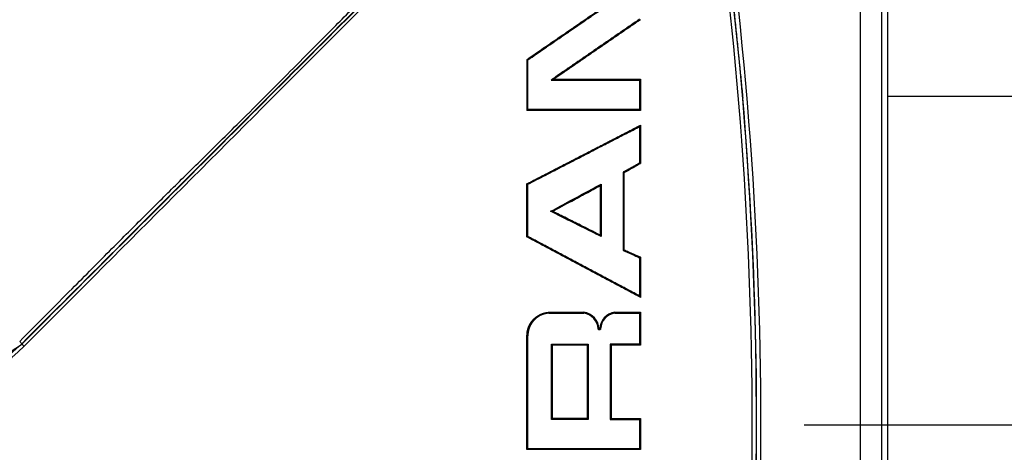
# Model space of a CAD drawing. Header units: millimetres. Extents: x 155 to 1625, y 52 to 706.
# Tile 6 of 23: x 564.22 to 579.2, y 93.43 to 100.01. Entities that reach past the tile are written whole.
import ezdxf

# ---------------------------------------------------------------- set-up
doc = ezdxf.new("R2010")
doc.units = ezdxf.units.MM

msp = doc.modelspace()

# ---------------------------------------------------------------- linework, layer by layer
for p, q in [((577.01365118, 80.46990264), (577.01365118, 107.21784834)), ((577.33606761, 80.46990264), (577.33606761, 107.21784834)), ((577.42614513, 107.21784834), (577.42614513, 80.46990264)), ((571.9527549, 98.64535187), (571.95285921, 99.39961884)), ((573.65212803, 99.0930647), (573.65212803, 98.64547853)), ((573.66606062, 99.10661731), (573.66606062, 98.63191102)), ((582.17615848, 98.84387259), (577.42614513, 98.84387259)), ((571.9527549, 98.64535187), (571.93955248, 98.63190357)), ((573.65190451, 98.38413451), (573.65190451, 97.82913331)), ((573.6658371, 98.40638194), (573.6658371, 97.82113884)), ((573.40111797, 97.6897851), (573.40111797, 96.50259469)), ((573.41502075, 97.68178318), (573.40111797, 97.6897851)), ((573.41502075, 97.68178318), (573.41502075, 96.51143108)), ((571.95260589, 97.50719372), (571.93940346, 97.51538936)), ((571.95250158, 96.71380375), (571.95260589, 97.50719372)), ((573.05183475, 97.48643641), (573.05183475, 96.73463557)), ((573.06590145, 97.50936184), (573.06590145, 96.71247754)), ((571.93928425, 96.70572359), (571.95250158, 96.71380375)), ((573.65190451, 96.39111165), (573.65190451, 95.8093964)), ((573.6658371, 96.39993314), (573.6658371, 95.78683231)), ((572.03368311, 95.44675429), (572.04335396, 95.43764968)), ((572.0476604, 95.46109293), (572.05680971, 95.45146305)), ((572.0618016, 95.47407184), (572.07041447, 95.4639465)), ((572.0759428, 95.485732), (572.08401923, 95.4751559)), ((572.0899499, 95.49613301), (572.09750478, 95.48516575)), ((572.10361426, 95.5053382), (572.116921, 95.51345188)), ((572.10365896, 95.50534193), (572.11070721, 95.49402822)), ((572.116921, 95.51345188), (572.12961679, 95.52048151)), ((572.116921, 95.51345188), (572.12349241, 95.50181408)), ((572.12961679, 95.52048151), (572.14152281, 95.52649785)), ((572.12961679, 95.52048151), (572.13571136, 95.50858293)), ((572.14158242, 95.52650158), (572.14720016, 95.51438693)), ((572.15521698, 95.53273026), (572.16025357, 95.52033622)), ((572.17241292, 95.53958107), (572.17677896, 95.52691881)), ((572.19309573, 95.54646541), (572.19667201, 95.53354237)), ((572.21716111, 95.55276487), (572.21985822, 95.53960715)), ((572.24320834, 95.55766363), (572.24495177, 95.54432709)), ((572.27034335, 95.54720674), (572.26958339, 95.56065876)), ((572.27034335, 95.54720674), (572.29601805, 95.54819394)), ((572.73977463, 95.56166832), (572.73956602, 95.54816041)), ((573.65190451, 95.54808963), (573.65190451, 95.07357333)), ((573.6658371, 95.56164596), (573.6658371, 95.06000955)), ((571.9526506, 95.30196343), (571.96537619, 95.29831637)), ((571.9629324, 95.33300627), (571.97527056, 95.32818947)), ((571.97559838, 95.3619704), (571.98744481, 95.35604347)), ((571.98970978, 95.38786117), (572.00101977, 95.38095448)), ((572.00455134, 95.41064505), (572.01532488, 95.40289272)), ((572.0194525, 95.43028105), (572.0296598, 95.42180602)), ((571.93907564, 95.20478923), (571.95229297, 95.20447258)), ((571.94064026, 95.23736689), (571.95379799, 95.2361152)), ((571.94518511, 95.26992221), (571.95817893, 95.26745606)), ((571.95206945, 93.48499406), (571.95229297, 95.20447258)), ((564.25165599, 95.0827748), (564.2557091, 95.07875521)), ((572.31440609, 93.93152226), (572.31440609, 95.07311884)), ((572.32914334, 93.94507859), (572.32914334, 95.05866099)), ((572.85671895, 95.05950291), (572.85671895, 93.9451382)), ((572.87081545, 95.07315982), (572.87081545, 93.93148128)), ((573.20607667, 95.07353608), (573.20607667, 93.93180538)), ((573.21994965, 95.05995739), (573.20607667, 95.07353608)), ((573.21994965, 95.05995739), (573.21994965, 93.94538406)), ((573.6658371, 93.94532819), (573.6658371, 93.47155694)), ((573.65190451, 93.93176813), (573.65190451, 93.48512072)), ((594.18377485, 93.84387603), (576.15482815, 93.84387603))]:
    msp.add_line(p, q)
for centre, radius, start, end in [((516.53520493, 93.84387735), 58.83169672, 351.0052430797, 8.9947569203), ((516.63411232, 93.84387549), 58.79740996, 350.9920723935, 9.0079276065), ((516.71764161, 93.84387735), 58.78121055, 350.9812399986, 9.0187600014), ((565.3667901, 87.1168812), 13.93707108, 61.799554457, 61.861192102), ((516.61709894, 93.84392274), 58.81699896, 350.9946099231, 4.8503540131), ((585.03905288, 90.48777167), 13.88016872, 149.610738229, 149.723766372), ((588.91970261, 106.32516725), 18.54041032, 211.147313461, 211.229834), ((568.4137506, 95.91759443), 4.4045322, 355.188564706, 355.365122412), ((572.76228069, 95.289829), 0.26148024, 3.964866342, 81.09391376), ((572.76264575, 95.28984872), 0.27495854, 3.67820006, 81.406607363), ((573.31329511, 95.29728627), 0.26697964, 97.970242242, 177.784490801), ((573.31261166, 95.29764583), 0.25300005, 98.103899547, 177.583073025), ((562.48758113, 96.84169019), 2.54362172, 270.004047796, 315.020529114), ((562.49023525, 96.84369542), 2.49067149, 270.00752242, 315.008135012), ((564.05856206, 94.94227019), 0.23880287, 36.041474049, 47.313279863), ((564.45869361, 95.22777266), 0.25181126, 216.283589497, 226.962308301), ((575.0401537, 92.93339314), 3.04706907, 135.393190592, 135.765492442), ((573.48723777, 94.54942309), 0.87282791, 223.770787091, 225.070529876), ((577.66467766, 87.86672738), 8.01241618, 135.477036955, 135.611838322)]:
    msp.add_arc(centre, radius, start, end)
for points, knots in [([(564.22046786, 95.11780743), (564.48675109, 95.38486022), (564.95529236, 95.85475558), (565.58818329, 96.49273624), (566.11213092, 97.01659985), (566.60103213, 97.50086936), (567.11828537, 98.01067507), (567.73431098, 98.61849312), (568.3146191, 99.20310849), (568.87369198, 99.76677033), (569.41760975, 100.31141933), (570.0330105, 100.92646864), (570.61402479, 101.5076395), (571.03964866, 101.9344175), (571.31978694, 102.2155635), (571.53505851, 102.43133484), (571.74687223, 102.64338331), (572.01670143, 102.91197702), (572.37165169, 103.26409482), (572.64760595, 103.53929596), (572.80520563, 103.69646553)], [0, 0, 0, 0, 0.092824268, 0.1633298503, 0.2213159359, 0.2753661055, 0.3329428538, 0.400403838, 0.4888761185, 0.5362943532, 0.5965291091, 0.6791508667, 0.7515594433, 0.8000681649, 0.8285733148, 0.8500128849, 0.8757102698, 0.9029877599, 0.9445955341, 1, 1, 1, 1]), ([(564.25165599, 95.0827748), (565.20842937, 96.03963246), (567.12195332, 97.95332495), (569.98475852, 100.81647537), (571.88126774, 102.71332598), (572.82953923, 103.66176818)], [0, 0, 0, 0, 0.3333346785, 0.6666614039, 1, 1, 1, 1]), ([(564.2557091, 95.07875521), (565.27228446, 96.0952801), (567.25056564, 98.07346309), (570.11304196, 100.9357895), (571.95021478, 102.77283946), (572.83444171, 103.65700726)], [0, 0, 0, 0, 0.3541289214, 0.6891437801, 1, 1, 1, 1]), ([(564.28683763, 95.04372258), (565.72117307, 96.47898448), (567.8726498, 98.63185087), (570.72864738, 101.49013602), (572.14877363, 102.91169092), (572.858671, 103.62230245)], [0, 0, 0, 0, 0.5000675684, 0.7500921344, 1, 1, 1, 1]), ([(571.93959718, 99.40667454), (571.95013722, 99.41392449), (571.97121719, 99.42842432), (572.01338014, 99.4574124), (572.05554349, 99.48639315), (572.12930941, 99.53711447), (572.2030586, 99.58781193), (572.2873054, 99.64574629), (572.35048223, 99.68918023), (572.40312399, 99.72536269), (572.44522495, 99.75431246), (572.48732251, 99.78325835), (572.52941336, 99.81219644), (572.57149746, 99.84112666), (572.61357817, 99.87005307), (572.65564643, 99.89898307), (572.70822565, 99.93513562), (572.75029293, 99.96403569), (572.79232965, 99.99296866), (572.83439288, 100.02184883), (572.87641707, 100.05077271), (572.9184527, 100.07966061), (572.96047736, 100.10855148), (573.01298955, 100.14467022), (573.07600817, 100.18797491), (573.12849608, 100.22407983), (573.18099159, 100.26015425), (573.22296866, 100.28902187), (573.27478264, 100.32464104), (573.30559817, 100.34583264), (573.32592671, 100.35981242)], [0, 0, 0, 0, 0.0227577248, 0.0455152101, 0.0910345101, 0.1137987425, 0.2048357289, 0.2503491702, 0.2958696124, 0.3413876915, 0.3641468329, 0.3869083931, 0.4324269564, 0.4551840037, 0.4779435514, 0.5234631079, 0.5462207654, 0.5917413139, 0.6144996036, 0.637262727, 0.6827781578, 0.7055421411, 0.7282993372, 0.7738148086, 0.819336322, 0.8648523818, 0.8876169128, 0.9331379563, 0.9558921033, 1, 1, 1, 1]), ([(571.95285921, 99.39961884), (571.99502827, 99.42860886), (572.07936873, 99.4865905), (572.18473964, 99.55903419), (572.26901761, 99.61696891), (572.35328282, 99.67488352), (572.43751106, 99.73279227), (572.52171178, 99.79067945), (572.60589689, 99.84854411), (572.69004826, 99.9064031), (572.79521139, 99.97868565), (572.87931025, 100.0364939), (572.9633681, 100.09429091), (573.04741408, 100.15207002), (573.1314358, 100.20981798), (573.2154218, 100.26754182), (573.28772366, 100.31726306), (573.33902622, 100.35252399), (573.36934869, 100.37336502)], [0, 0, 0, 0, 0.08910264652, 0.17821023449, 0.22276586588, 0.26731896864, 0.35642757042, 0.40098093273, 0.44553228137, 0.53463643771, 0.57919643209, 0.66829817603, 0.71285183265, 0.75740439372, 0.84651594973, 0.89106837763, 0.93561576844, 1, 1, 1, 1]), ([(573.65212803, 100.0181735), (573.60906899, 99.98856417), (573.54447947, 99.94414952), (573.4583131, 99.88489232), (573.37212196, 99.82562461), (573.28589398, 99.76633128), (573.19962659, 99.70701803), (573.11334382, 99.64768079), (573.02702131, 99.58833373), (572.94067257, 99.52895133), (572.87588703, 99.48441288), (572.78949664, 99.42499873), (572.70306609, 99.36557535), (572.61660655, 99.30612759), (572.55175329, 99.26151964), (572.47851786, 99.21117143), (572.41189546, 99.16537579), (572.35941408, 99.12926444), (572.32941024, 99.10864537), (572.3144108, 99.09832793), (572.3069108, 99.09316901)], [0, 0, 0, 0, 0.096278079, 0.1444192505, 0.1925572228, 0.2888363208, 0.3369778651, 0.3851193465, 0.4813954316, 0.5295328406, 0.5776781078, 0.625814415, 0.7220921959, 0.7702365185, 0.818372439, 0.8665146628, 0.9332599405, 0.9666288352, 0.9833137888, 1, 1, 1, 1]), ([(573.6659116, 100.01090918), (573.64439253, 99.9961085), (573.61211078, 99.97390531), (573.55827344, 99.93691602), (573.51521609, 99.90728241), (573.47212306, 99.87768532), (573.43981719, 99.8554569), (573.39672286, 99.82583726), (573.35361394, 99.79621953), (573.31051827, 99.76655958), (573.27817142, 99.74434159), (573.23505242, 99.71468679), (573.19192057, 99.68503851), (573.14878171, 99.65538447), (573.10564596, 99.62571581), (573.06249258, 99.59604713), (573.019324, 99.5663834), (572.98695349, 99.54412048), (572.94378309, 99.51444005), (572.90059638, 99.48475946), (572.85740672, 99.45506682), (572.82500891, 99.43279855), (572.78181851, 99.40309194), (572.7386097, 99.37339425), (572.69539934, 99.34367663), (572.65217018, 99.31397413), (572.60894712, 99.28424935), (572.56571429, 99.25452317), (572.52246399, 99.22481017), (572.47037453, 99.18898425), (572.41925175, 99.15383275), (572.37991107, 99.12679525), (572.36024194, 99.11326882), (572.35040729, 99.10650555)], [0, 0, 0, 0, 0.049211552, 0.0738245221, 0.1230379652, 0.1476507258, 0.1722552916, 0.1968639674, 0.2460813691, 0.2706853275, 0.2953008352, 0.3199057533, 0.3691259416, 0.3937313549, 0.4183361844, 0.4675538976, 0.4921668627, 0.516769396, 0.541378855, 0.590596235, 0.6152067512, 0.6398143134, 0.6644215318, 0.713634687, 0.7382432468, 0.762856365, 0.8120692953, 0.8366765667, 0.8612884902, 0.9105017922, 0.9552503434, 0.9776249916, 1, 1, 1, 1]), ([(572.3505563, 99.10664711), (572.34327842, 99.10439893), (572.328723, 99.09990267), (572.31418142, 99.09541353), (572.3069108, 99.09316901)], [0, 0, 0, 0, 0.5000123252, 1, 1, 1, 1]), ([(572.3069108, 99.09316901), (572.31977594, 99.09316601), (572.35837367, 99.09315701), (572.42268276, 99.09316529), (572.5012923, 99.09315262), (572.58133324, 99.09314774), (572.66134136, 99.0931365), (572.73985504, 99.09314189), (572.81687488, 99.09313109), (572.89385906, 99.09312431), (572.97081321, 99.09311754), (573.04773505, 99.0931067), (573.12462338, 99.09311213), (573.20147533, 99.09310123), (573.27829512, 99.09309471), (573.35507708, 99.09308696), (573.43182187, 99.09307979), (573.53086572, 99.09306911), (573.60427043, 99.09306644), (573.65212803, 99.0930647)], [0, 0, 0, 0, 0.0285887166, 0.0857712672, 0.1429538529, 0.2033967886, 0.263832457, 0.3210196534, 0.378208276, 0.4353881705, 0.4925701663, 0.5497651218, 0.6069419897, 0.6641325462, 0.7213162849, 0.7785039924, 0.8356856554, 0.89287214, 1, 1, 1, 1]), ([(572.35033279, 99.10666946), (572.36319808, 99.10666946), (572.38892159, 99.10666947), (572.44035372, 99.10666946), (572.49177286, 99.10666947), (572.54317834, 99.10666945), (572.58172598, 99.10666952), (572.6202621, 99.10666927), (572.65879043, 99.1066702), (572.69731008, 99.10666674), (572.73582509, 99.10667964), (572.77433416, 99.10667618), (572.81283435, 99.10667711), (572.85132401, 99.10667686), (572.90262891, 99.10667695), (572.95391866, 99.10667691), (573.00519368, 99.10667692), (573.04364295, 99.10667692), (573.08208377, 99.10667692), (573.12051814, 99.10667692), (573.1589439, 99.10667692), (573.19735913, 99.10667692), (573.23576388, 99.10667692), (573.27415975, 99.10667692), (573.31254521, 99.10667691), (573.3509202, 99.10667693), (573.38929063, 99.10667684), (573.42765241, 99.10667718), (573.47878772, 99.1066755), (573.52990493, 99.10668578), (573.58237603, 99.10668407), (573.62342997, 99.10668444), (573.65170171, 99.10668439), (573.6658371, 99.10668437)], [0, 0, 0, 0, 0.0292349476, 0.0584538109, 0.1169077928, 0.1461429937, 0.1753622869, 0.2045978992, 0.233817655, 0.2630430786, 0.2922742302, 0.3215003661, 0.3507323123, 0.3799593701, 0.4091815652, 0.4676330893, 0.49686247, 0.5260872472, 0.5553180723, 0.5845443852, 0.6137768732, 0.6430049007, 0.672228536, 0.7014585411, 0.7306842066, 0.7599056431, 0.7891335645, 0.8183680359, 0.847587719, 0.9060471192, 0.9352762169, 0.9676392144, 1, 1, 1, 1]), ([(573.66603081, 99.10665456), (573.6637174, 99.10438958), (573.65909052, 99.09985956), (573.65444888, 99.09532967), (573.65212803, 99.0930647)], [0, 0, 0, 0, 0.4999952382, 1, 1, 1, 1]), ([(573.6658371, 98.63185886), (573.64030422, 98.63185886), (573.5892364, 98.63185886), (573.52535968, 98.63185886), (573.4742379, 98.63185886), (573.42310252, 98.63185886), (573.37195178, 98.63185886), (573.30799174, 98.63185886), (573.25680523, 98.63185886), (573.19280016, 98.63185887), (573.14157968, 98.63185885), (573.09033894, 98.63185888), (573.03908842, 98.63185877), (572.9878203, 98.63185944), (572.92371349, 98.63185749), (572.8724098, 98.63186772), (572.82109401, 98.63186605), (572.76976581, 98.63186647), (572.71842032, 98.63186628), (572.65422117, 98.63186635), (572.60284758, 98.63186616), (572.55145733, 98.63186658), (572.50005391, 98.63186491), (572.44863475, 98.63187514), (572.38434546, 98.63187319), (572.32003905, 98.63187401), (572.24284041, 98.63187352), (572.17848084, 98.63187434), (572.11410332, 98.63187239), (572.062589, 98.63188263), (572.01201555, 98.63188097), (571.97527814, 98.63188128), (571.95141908, 98.63188124), (571.93949287, 98.63188122)], [0, 0, 0, 0, 0.0445882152, 0.0891800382, 0.1114763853, 0.1337758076, 0.1783677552, 0.2006603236, 0.2452552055, 0.2675494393, 0.3121398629, 0.3344360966, 0.3567357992, 0.4013212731, 0.4236234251, 0.4682141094, 0.4905108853, 0.5128032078, 0.557399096, 0.5796946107, 0.6242808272, 0.646579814, 0.6688745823, 0.7134678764, 0.7357665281, 0.7803514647, 0.8249448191, 0.8695385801, 0.8918336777, 0.9364285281, 0.9587201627, 0.9793658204, 1, 1, 1, 1]), ([(573.65212803, 98.64547853), (573.60103262, 98.64547357), (573.49884174, 98.64546367), (573.3709447, 98.64545106), (573.26856496, 98.64544152), (573.16613775, 98.64542999), (573.06364088, 98.64542984), (572.93543134, 98.64541678), (572.83279536, 98.64540067), (572.73009483, 98.6454067), (572.62735668, 98.64539132), (572.52455366, 98.64539281), (572.39597419, 98.64537943), (572.29305226, 98.64536349), (572.19007475, 98.64536935), (572.0852481, 98.64535432), (572.00611505, 98.64535285), (571.9527549, 98.64535187)], [0, 0, 0, 0, 0.0906207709, 0.1812416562, 0.2265509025, 0.2718570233, 0.3624776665, 0.4077845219, 0.4984093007, 0.5437195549, 0.5890286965, 0.6796447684, 0.7249606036, 0.8155757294, 0.8608838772, 0.9061927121, 1, 1, 1, 1]), ([(573.66603081, 98.63188122), (573.6637174, 98.63414558), (573.65909051, 98.63867437), (573.65444887, 98.64321046), (573.65212803, 98.64547853)], [0, 0, 0, 0, 0.4999947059, 1, 1, 1, 1]), ([(571.93934386, 97.51537446), (571.94503629, 97.51831227), (571.96211559, 97.52712675), (571.98488172, 97.53888678), (572.01334298, 97.55357677), (572.03611448, 97.56532122), (572.06457101, 97.58000882), (572.09301943, 97.59470364), (572.12146758, 97.60938382), (572.14991298, 97.62406672), (572.17266787, 97.6358113), (572.20110877, 97.6504914), (572.22954619, 97.66516938), (572.27504138, 97.68865293), (572.32053066, 97.71212727), (572.36032636, 97.73265997), (572.38873945, 97.74734558), (572.41716518, 97.761999), (572.44557703, 97.77666993), (572.47398444, 97.79133211), (572.49670778, 97.80306189), (572.52511026, 97.81772224), (572.55351216, 97.83238308), (572.58190873, 97.84703986), (572.61030286, 97.86169853), (572.63302102, 97.8734148), (572.66141047, 97.88807101), (572.6841202, 97.89979279), (572.71250226, 97.91444324), (572.74087944, 97.92909164), (572.76925116, 97.94373601), (572.79762044, 97.95838227), (572.82031874, 97.9700885), (572.84868331, 97.98473259), (572.87704739, 97.99937126), (572.90540439, 98.01401651), (572.93376772, 98.02863951), (572.95644398, 98.04035131), (572.98479068, 98.05498315), (573.0074658, 98.06668862), (573.03580768, 98.08131851), (573.0641434, 98.09594955), (573.09248347, 98.11056609), (573.12081195, 98.12519462), (573.14347865, 98.13687804), (573.1717904, 98.15151547), (573.20011761, 98.16611794), (573.23409082, 98.183666), (573.26807057, 98.20119178), (573.30203599, 98.21873292), (573.33600455, 98.23625502), (573.36429922, 98.25086418), (573.39258963, 98.26547048), (573.41522273, 98.27714392), (573.44350669, 98.29174927), (573.46614008, 98.30342205), (573.49441925, 98.31802508), (573.52269796, 98.33260931), (573.55096167, 98.34721164), (573.57923709, 98.36178987), (573.60184372, 98.37346677), (573.63251862, 98.38930304), (573.65188974, 98.39929965), (573.66561358, 98.40638194)], [0, 0, 0, 0, 0.009857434, 0.0295758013, 0.0394350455, 0.0591536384, 0.0690147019, 0.0887320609, 0.1084501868, 0.1183060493, 0.1380278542, 0.1478855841, 0.1676028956, 0.1873226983, 0.2267599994, 0.2464792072, 0.2563373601, 0.2760587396, 0.2957761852, 0.30563588, 0.3253490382, 0.3352107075, 0.3549278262, 0.3746476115, 0.3845044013, 0.40422654, 0.4140853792, 0.4338050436, 0.4436659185, 0.4633815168, 0.4830998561, 0.4929559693, 0.5126768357, 0.5225350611, 0.5422536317, 0.5619750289, 0.5718351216, 0.5915526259, 0.6014083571, 0.6211302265, 0.6309881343, 0.6507061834, 0.6704255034, 0.6802871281, 0.7000026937, 0.7098600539, 0.7295801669, 0.7492967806, 0.7690147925, 0.7887375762, 0.8084535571, 0.8281743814, 0.8380318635, 0.8577475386, 0.8676073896, 0.8873278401, 0.8971901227, 0.9169072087, 0.9366210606, 0.9464857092, 0.9662044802, 0.9760569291, 1, 1, 1, 1]), ([(571.95260589, 97.50719372), (571.9981538, 97.53070016), (572.08924824, 97.57771232), (572.22579763, 97.64818725), (572.33953566, 97.70688058), (572.45322932, 97.76554994), (572.5441445, 97.81248442), (572.65775589, 97.87109462), (572.77130254, 97.92970512), (572.88478911, 97.98825883), (572.99821788, 98.04680293), (573.08892591, 98.09360593), (573.20225125, 98.15209685), (573.31552409, 98.21055321), (573.42872491, 98.26895782), (573.54085061, 98.32683614), (573.6076835, 98.36131863), (573.65190451, 98.38413451)], [0, 0, 0, 0, 0.0801439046, 0.1602853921, 0.2404237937, 0.2804959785, 0.360640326, 0.4007177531, 0.4808589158, 0.5610017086, 0.6010703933, 0.681216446, 0.7212875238, 0.8014315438, 0.8815743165, 0.9216418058, 1, 1, 1, 1]), ([(573.6658073, 98.40645645), (573.66348645, 98.40273614), (573.65884479, 98.39529558), (573.65421793, 98.38785485), (573.65190451, 98.38413451)], [0, 0, 0, 0, 0.5000039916, 1, 1, 1, 1]), ([(573.66567319, 97.82103453), (573.64294035, 97.80840707), (573.59747188, 97.78315058), (573.51393177, 97.73673512), (573.45309778, 97.70293762), (573.41502075, 97.68178318)], [0, 0, 0, 0, 0.2722173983, 0.5444684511, 1, 1, 1, 1]), ([(573.6658073, 97.82113884), (573.66348645, 97.82247311), (573.65884483, 97.82514161), (573.65421793, 97.82780275), (573.65190451, 97.82913331)], [0, 0, 0, 0, 0.50000595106, 1, 1, 1, 1]), ([(572.29867046, 97.09616382), (572.39668986, 97.14894902), (572.57372731, 97.24428687), (572.82944203, 97.38201699), (572.98708015, 97.46691276), (573.06590145, 97.50936184)], [0, 0, 0, 0, 0.3827985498, 0.691390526, 1, 1, 1, 1]), ([(572.32686346, 97.09477429), (572.4248864, 97.14758022), (572.59479213, 97.23911011), (572.8362836, 97.36918827), (572.97970698, 97.44646004), (573.05141752, 97.4850953)], [0, 0, 0, 0, 0.40541169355, 0.70271062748, 1, 1, 1, 1]), ([(572.29867046, 97.09616382), (572.30380519, 97.09624081), (572.31407482, 97.09639479), (572.32435886, 97.09654877), (572.32950096, 97.09662575)], [0, 0, 0, 0, 0.4999921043, 1, 1, 1, 1]), ([(573.06590145, 96.71247754), (572.9666967, 96.76208988), (572.78938817, 96.85076193), (572.5335997, 96.9786815), (572.37698112, 97.05700259), (572.29867046, 97.09616382)], [0, 0, 0, 0, 0.3884060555, 0.69419767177, 1, 1, 1, 1]), ([(573.05135791, 96.73595805), (572.95212317, 96.78559933), (572.78188711, 96.87075838), (572.54031086, 96.99160067), (572.3979639, 97.06280651), (572.32678895, 97.09841017)], [0, 0, 0, 0, 0.41135228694, 0.70567005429, 1, 1, 1, 1]), ([(573.66561358, 95.78683604), (573.65438321, 95.79281066), (573.63192334, 95.80475943), (573.59823338, 95.82269478), (573.57015368, 95.83764035), (573.5420704, 95.85258946), (573.51397993, 95.86753362), (573.48589313, 95.88249123), (573.45779861, 95.89744344), (573.43531981, 95.90941176), (573.40721136, 95.92436215), (573.37910869, 95.93932973), (573.35099694, 95.95428955), (573.32288267, 95.96925246), (573.29476878, 95.98422357), (573.26101771, 96.00217714), (573.22726885, 96.02014626), (573.19351387, 96.03811584), (573.1653782, 96.05308934), (573.13723896, 96.06806459), (573.10909946, 96.0830478), (573.08095114, 96.09802313), (573.05280599, 96.11301093), (573.03028511, 96.12499841), (573.00212583, 96.13998409), (572.97396309, 96.15497151), (572.94579855, 96.16996229), (572.9176334, 96.18496026), (572.89509367, 96.19694918), (572.86692411, 96.21195009), (572.83874884, 96.22694248), (572.81057341, 96.24194849), (572.78238731, 96.25694512), (572.7598389, 96.26895062), (572.73164838, 96.28394999), (572.70345903, 96.29896065), (572.6752615, 96.31397208), (572.64705282, 96.3289725), (572.62449378, 96.34098432), (572.59629626, 96.35600574), (572.56808424, 96.37101115), (572.53987102, 96.38602792), (572.51165617, 96.40105108), (572.48907508, 96.41305751), (572.46085917, 96.42809122), (572.43827753, 96.44009934), (572.41005691, 96.45513518), (572.37052873, 96.47615608), (572.31406494, 96.50622617), (572.2575786, 96.5362888), (572.21802929, 96.5573359), (572.18978314, 96.57238428), (572.16717313, 96.58439904), (572.13892622, 96.59945738), (572.11066252, 96.61448761), (572.08240115, 96.62953468), (572.0541348, 96.64458119), (572.03151736, 96.65661446), (572.0029445, 96.67182561), (571.97987046, 96.68410228), (571.95664472, 96.69646606), (571.94503123, 96.70264774), (571.93922465, 96.70573849)], [0, 0, 0, 0, 0.0195897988, 0.0391780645, 0.0587631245, 0.0685585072, 0.0881460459, 0.1077321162, 0.117523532, 0.1371122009, 0.1469085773, 0.1664934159, 0.1860824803, 0.1958758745, 0.2154612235, 0.2350499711, 0.2546374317, 0.2742219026, 0.2938107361, 0.3036040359, 0.3231892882, 0.3427789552, 0.3525694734, 0.37215567, 0.3819513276, 0.4015405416, 0.4211277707, 0.4309207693, 0.450511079, 0.460301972, 0.4798890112, 0.4994741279, 0.5092688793, 0.5288572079, 0.5386499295, 0.5582350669, 0.5778248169, 0.5876214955, 0.6072081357, 0.6169972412, 0.6365863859, 0.6561737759, 0.6659669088, 0.6855577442, 0.6953498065, 0.7149376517, 0.7247278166, 0.7443191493, 0.783489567, 0.822665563, 0.8422543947, 0.8520446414, 0.871636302, 0.8814256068, 0.9010144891, 0.9206018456, 0.9303946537, 0.9499857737, 0.9597768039, 0.9798892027, 0.9899448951, 1, 1, 1, 1]), ([(573.65190451, 95.8093964), (573.62943995, 95.82135092), (573.58451299, 95.84525882), (573.52833188, 95.87516188), (573.47213417, 95.90506715), (573.42716154, 95.92899522), (573.37093697, 95.95891194), (573.31470739, 95.98885353), (573.2584464, 96.01877761), (573.20218302, 96.04873613), (573.15715081, 96.07268859), (573.10085496, 96.102651), (573.04455044, 96.13262161), (572.98822436, 96.16259542), (572.93188161, 96.1925678), (572.88681008, 96.21657555), (572.83044184, 96.24656013), (572.77406542, 96.27656309), (572.71767829, 96.30657986), (572.66127124, 96.33659503), (572.61613508, 96.36061397), (572.55970337, 96.39064178), (572.50326746, 96.42068074), (572.44681517, 96.45072896), (572.39034591, 96.48077386), (572.33387014, 96.51083246), (572.26608314, 96.54691677), (572.19827242, 96.58299503), (572.13045164, 96.61909748), (572.07391623, 96.64918253), (572.01459931, 96.68074827), (571.97789433, 96.70028684), (571.95250158, 96.71380375)], [0, 0, 0, 0, 0.0398068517, 0.0796098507, 0.0995143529, 0.1393212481, 0.1592245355, 0.1990244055, 0.2388342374, 0.2587321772, 0.2985404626, 0.3184451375, 0.3582465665, 0.3980512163, 0.4179570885, 0.4577563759, 0.4776620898, 0.5174668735, 0.5572706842, 0.5771718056, 0.6169825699, 0.6368839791, 0.6766888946, 0.716491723, 0.7363967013, 0.7762007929, 0.8160039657, 0.8558120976, 0.8956121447, 0.9354183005, 0.9553219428, 1, 1, 1, 1]), ([(573.40111797, 96.50259469), (573.42482288, 96.49205944), (573.47222808, 96.47099101), (573.55582859, 96.43381874), (573.61570371, 96.40720341), (573.65190451, 96.39111165)], [0, 0, 0, 0, 0.2833967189, 0.5667380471, 1, 1, 1, 1]), ([(573.41502075, 96.51143108), (573.43871547, 96.50090034), (573.48610424, 96.47983917), (573.56965734, 96.44270004), (573.6294924, 96.41610948), (573.66565828, 96.40003745)], [0, 0, 0, 0, 0.283454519, 0.5669011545, 1, 1, 1, 1]), ([(573.6658073, 96.39994431), (573.66348645, 96.39847314), (573.65884477, 96.3955308), (573.65421792, 96.3925847), (573.65190451, 96.39111165)], [0, 0, 0, 0, 0.5000026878, 1, 1, 1, 1]), ([(573.6658073, 95.78675781), (573.66348646, 95.79053181), (573.65884483, 95.79807973), (573.65421793, 95.8056242), (573.65190451, 95.8093964)], [0, 0, 0, 0, 0.500006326, 1, 1, 1, 1]), ([(572.29589884, 95.56169067), (572.34703763, 95.5616918), (572.44663944, 95.56169401), (572.59457198, 95.56169912), (572.69132344, 95.56169845), (572.73970013, 95.56169812)], [0, 0, 0, 0, 0.34537656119, 0.67268185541, 1, 1, 1, 1]), ([(572.29601805, 95.54819394), (572.34716668, 95.54819027), (572.44673316, 95.54818313), (572.59458195, 95.54817155), (572.69123902, 95.54816413), (572.73956602, 95.54816041)], [0, 0, 0, 0, 0.3456426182, 0.67283175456, 1, 1, 1, 1]), ([(573.27627604, 95.56170557), (573.3274518, 95.56170557), (573.417988, 95.56170557), (573.54775283, 95.56170557), (573.6263251, 95.56170557), (573.66561358, 95.56170557)], [0, 0, 0, 0, 0.39395860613, 0.69696124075, 1, 1, 1, 1]), ([(573.27645486, 95.56168694), (573.27653309, 95.55942569), (573.27668955, 95.5549032), (573.27686091, 95.55038069), (573.27694659, 95.54811943)], [0, 0, 0, 0, 0.5000005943, 1, 1, 1, 1]), ([(573.27694659, 95.54811943), (573.3281321, 95.54811628), (573.41627495, 95.54811085), (573.54124597, 95.54809593), (573.61501949, 95.54809173), (573.65190451, 95.54808963)], [0, 0, 0, 0, 0.4091675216, 0.7045976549, 1, 1, 1, 1]), ([(573.6658073, 95.56168322), (573.66348645, 95.5594167), (573.65884481, 95.55488371), (573.65421793, 95.55035431), (573.65190451, 95.54808963)], [0, 0, 0, 0, 0.5000050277, 1, 1, 1, 1]), ([(573.02313512, 95.30790899), (573.0254535, 95.30801175), (573.0300903, 95.30821726), (573.03474189, 95.3084265), (573.0370677, 95.30853111)], [0, 0, 0, 0, 0.4999958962, 1, 1, 1, 1]), ([(573.05983668, 95.30831505), (573.05967319, 95.30698126), (573.05932461, 95.30413742), (573.05693523, 95.29995048), (573.05253178, 95.29603594), (573.0461544, 95.29336055), (573.03898429, 95.29264389), (573.03267755, 95.29393925), (573.02782704, 95.29680923), (573.02454145, 95.30105617), (573.02338856, 95.30506567), (573.02317832, 95.30742428), (573.02313512, 95.30790899)], [0, 0, 0, 0, 0.0748608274, 0.1596153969, 0.265168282, 0.4059548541, 0.5499416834, 0.675481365, 0.7709596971, 0.8670004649, 0.972667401, 1, 1, 1, 1]), ([(572.85549705, 95.05876903), (572.80083897, 95.05875787), (572.68588061, 95.05873441), (572.51043339, 95.05869823), (572.38957338, 95.0586734), (572.32914334, 95.05866099)], [0, 0, 0, 0, 0.3118707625, 0.655935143, 1, 1, 1, 1]), ([(573.65190451, 95.07357333), (573.60080864, 95.0735701), (573.50103691, 95.07356379), (573.35242042, 95.07354599), (573.25485671, 95.07353938), (573.20607667, 95.07353608)], [0, 0, 0, 0, 0.3442098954, 0.6721171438, 1, 1, 1, 1]), ([(573.66561358, 95.05995367), (573.6145325, 95.05995322), (573.51480013, 95.05995236), (573.36624042, 95.05995863), (573.26871504, 95.05995781), (573.21994965, 95.05995739)], [0, 0, 0, 0, 0.3442375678, 0.6721005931, 1, 1, 1, 1]), ([(573.6658073, 95.05997975), (573.66348645, 95.06224441), (573.65884477, 95.06677371), (573.65421792, 95.0713068), (573.65190451, 95.07357333)], [0, 0, 0, 0, 0.50000233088, 1, 1, 1, 1]), ([(572.31440609, 93.93152226), (572.31680518, 93.9338754), (572.32160336, 93.9385817), (572.32640152, 93.94328797), (572.32880061, 93.94564111)], [0, 0, 0, 0, 0.4999993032, 1, 1, 1, 1]), ([(572.85549705, 93.94586835), (572.80083906, 93.94588104), (572.69152015, 93.94590641), (572.51508432, 93.94594214), (572.39322708, 93.94596423), (572.3261482, 93.94597639)], [0, 0, 0, 0, 0.3101093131, 0.620235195, 1, 1, 1, 1]), ([(573.21994965, 93.94538406), (573.27113985, 93.94538564), (573.37109124, 93.94538873), (573.51964462, 93.94538756), (573.61695547, 93.94538771), (573.66561358, 93.94538779)], [0, 0, 0, 0, 0.3442098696, 0.6720868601, 1, 1, 1, 1]), ([(573.6658073, 93.94536544), (573.66348645, 93.94309923), (573.65884479, 93.93856685), (573.65421793, 93.93403436), (573.65190451, 93.93176813)], [0, 0, 0, 0, 0.5000040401, 1, 1, 1, 1]), ([(573.20607667, 93.93180538), (573.25728155, 93.93180162), (573.35727157, 93.93179427), (573.50588153, 93.93178399), (573.60323162, 93.93177341), (573.65190451, 93.93176813)], [0, 0, 0, 0, 0.3441861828, 0.6721075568, 1, 1, 1, 1]), ([(573.66561358, 93.47150479), (573.64007564, 93.47150479), (573.58900234, 93.47150479), (573.52512146, 93.47150479), (573.47400383, 93.47150479), (573.42287501, 93.47150479), (573.37172412, 93.47150479), (573.30776196, 93.47150478), (573.25657717, 93.47150483), (573.19257206, 93.47150468), (573.14134596, 93.4715055), (573.09010492, 93.47150356), (573.03885638, 93.4715114), (572.98759039, 93.47150806), (572.92348603, 93.47150871), (572.87218606, 93.47150841), (572.82086605, 93.47150865), (572.76953604, 93.4715078), (572.71819225, 93.47151297), (572.65399309, 93.47151184), (572.60261773, 93.47151299), (572.55122491, 93.47151102), (572.49982405, 93.47151882), (572.4484068, 93.47151577), (572.38411714, 93.47151555), (572.31980533, 93.47152086), (572.24260624, 93.47152018), (572.17824857, 93.47151714), (572.11387361, 93.47152593), (572.06235688, 93.47152384), (572.01171156, 93.47152207), (571.9748221, 93.47152837), (571.95081326, 93.47152755), (571.93880742, 93.47152714)], [0, 0, 0, 0, 0.0445844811, 0.0891644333, 0.1114548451, 0.1337402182, 0.1783202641, 0.2006150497, 0.2451899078, 0.267478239, 0.312064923, 0.3343552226, 0.3566408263, 0.4012226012, 0.4235106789, 0.4680894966, 0.490380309, 0.5126748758, 0.557250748, 0.5795403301, 0.6241228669, 0.646407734, 0.6687047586, 0.7132780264, 0.7355707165, 0.7801520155, 0.8247334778, 0.8693072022, 0.8916045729, 0.9361793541, 0.9584732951, 0.9792341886, 1, 1, 1, 1]), ([(573.65190451, 93.48512072), (573.60080912, 93.48511765), (573.49861827, 93.48511149), (573.370721, 93.48509408), (573.26833708, 93.4850923), (573.1659078, 93.48507951), (573.06340886, 93.4850759), (572.93520149, 93.48506124), (572.83256741, 93.48505759), (572.72987122, 93.48504492), (572.62712867, 93.48504265), (572.524324, 93.48503167), (572.39574192, 93.48502691), (572.29281836, 93.48501983), (572.18983634, 93.48500782), (572.08486073, 93.48500493), (572.00557864, 93.48499844), (571.95206945, 93.48499406)], [0, 0, 0, 0, 0.0905962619, 0.1811926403, 0.2264896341, 0.2717917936, 0.3623796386, 0.4076825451, 0.4982745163, 0.5435725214, 0.5888694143, 0.6794693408, 0.7247646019, 0.815363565, 0.8606594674, 0.9059560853, 1, 1, 1, 1]), ([(573.6658073, 93.47152714), (573.66348645, 93.47379366), (573.6588448, 93.47832666), (573.65421793, 93.48285605), (573.65190451, 93.48512072)], [0, 0, 0, 0, 0.500004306, 1, 1, 1, 1])]:
    msp.add_open_spline(points, degree=3, knots=knots)
for points in [[(575.03263121, 100.70428256), (575.22347038, 98.8171101)], [(571.93953757, 98.63191102), (571.93964188, 99.40668199)], [(573.44620888, 97.71483395), (573.40111797, 97.6897851)], [(573.53631621, 97.76490931), (573.44620888, 97.71483395)], [(573.65190451, 97.82913331), (573.53631621, 97.76490931)], [(571.93928425, 96.70574222), (571.93938856, 97.51537446)], [(573.41502075, 96.51143108), (573.40111797, 96.50259469)], [(572.0193929, 95.43023635), (572.03362351, 95.44670586)], [(572.04335396, 95.43764968), (572.0296598, 95.42180602)], [(572.03362351, 95.44670958), (572.0476157, 95.46107803)], [(572.05680971, 95.45146305), (572.04335396, 95.43764968)], [(572.0476157, 95.46108175), (572.0617569, 95.47406066)], [(572.07041447, 95.4639465), (572.05680971, 95.45146305)], [(572.0617569, 95.47406439), (572.0758981, 95.48572082)], [(572.08401923, 95.4751559), (572.07041447, 95.4639465)], [(572.0758981, 95.48572455), (572.08990519, 95.49612183)], [(572.09750478, 95.48516575), (572.08401923, 95.4751559)], [(572.08990519, 95.49612556), (572.10361426, 95.50533448)], [(572.11070721, 95.49402822), (572.09750478, 95.48516575)], [(572.12349241, 95.50181408), (572.11070721, 95.49402822)], [(572.13571136, 95.50858293), (572.12349241, 95.50181408)], [(572.14720016, 95.51438693), (572.13571136, 95.50858293)], [(572.14152281, 95.52650158), (572.15511267, 95.53269673)], [(572.16025357, 95.52033622), (572.14720016, 95.51438693)], [(572.15511267, 95.53270418), (572.17230861, 95.53955127)], [(572.17677896, 95.52691881), (572.16025357, 95.52033622)], [(572.17230861, 95.53955872), (572.19299143, 95.54644305)], [(572.19667201, 95.53354237), (572.17677896, 95.52691881)], [(572.19297652, 95.5464505), (572.2170419, 95.55274997)], [(572.21985822, 95.53960715), (572.19667201, 95.53354237)], [(572.2170419, 95.55275742), (572.24307423, 95.55765618)], [(572.24495177, 95.54432336), (572.21985822, 95.53960715)], [(572.24307423, 95.55766363), (572.26944928, 95.56065876)], [(572.27034335, 95.54720674), (572.24495177, 95.54432336)], [(572.26944928, 95.56066994), (572.29588394, 95.56168694)], [(572.29595845, 95.56166459), (572.29601805, 95.54819394)], [(572.73956602, 95.54816041), (572.77324264, 95.54816041)], [(572.73970013, 95.56169812), (572.77336185, 95.56169812)], [(572.77324264, 95.54816041), (572.80276184, 95.54815669)], [(572.77336185, 95.56169812), (572.80373042, 95.56170184)], [(571.94517021, 95.26989985), (571.9526357, 95.30193735)], [(571.9526357, 95.30193735), (571.9629175, 95.33297647)], [(571.96537619, 95.29831637), (571.95817893, 95.26745606)], [(571.9629175, 95.33297274), (571.97556858, 95.36193315)], [(571.97527056, 95.32818947), (571.96537619, 95.29831637)], [(571.98744481, 95.35604347), (571.97527056, 95.32818947)], [(571.97556858, 95.36192943), (571.98966508, 95.38782019)], [(572.00101977, 95.38095448), (571.98744481, 95.35604347)], [(571.98966508, 95.38782019), (572.00450664, 95.41059662)], [(572.01532488, 95.40289272), (572.00101977, 95.38095448)], [(572.00450664, 95.41060034), (572.0193929, 95.43023262)], [(572.0296598, 95.42180602), (572.01532488, 95.40289272)], [(573.04666405, 95.30860935), (573.05983668, 95.30831505)], [(571.93885212, 93.47156439), (571.93907564, 95.20478923)], [(571.93907564, 95.20478923), (571.94062536, 95.23735944)], [(571.94062536, 95.23735572), (571.94517021, 95.26990358)], [(571.95379799, 95.2361152), (571.95229297, 95.20447258)], [(571.95817893, 95.26745606), (571.95379799, 95.2361152)], [(563.49901323, 94.56331659), (564.2557091, 95.07875521)], [(572.31440609, 95.07311884), (572.87081545, 95.07315982)], [(572.31440609, 95.07311884), (572.32914334, 95.05866099)], [(573.21994965, 93.94538406), (573.20607667, 93.93180538)], [(572.87081545, 93.93148128), (572.31440609, 93.93152226)]]:
    msp.add_open_spline(points, degree=1)

doc.saveas('drawing.dxf')
